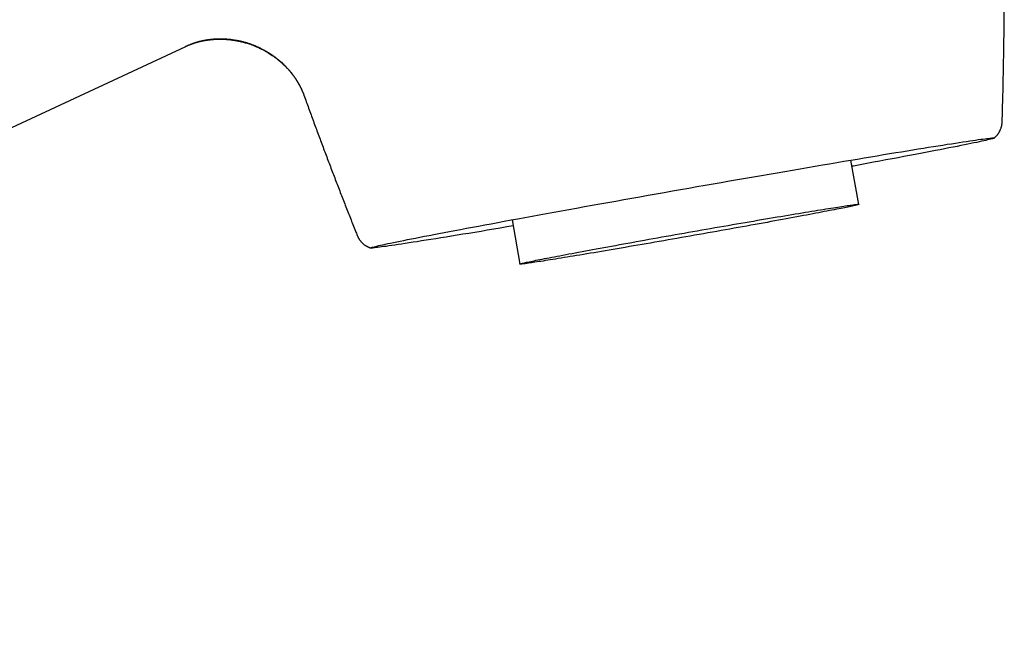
# Model space of a CAD drawing. Header units: millimetres. Extents: x 8 to 815, y 12 to 600.
# Tile 21 of 22: x 747 to 815, y 515 to 557. Entities that reach past the tile are written whole.
import ezdxf

# ---------------------------------------------------------------- set-up
doc = ezdxf.new("R2010")
doc.units = ezdxf.units.MM

msp = doc.modelspace()

# ---------------------------------------------------------------- linework, layer by layer
at = {"color": 7, "linetype": 'Continuous', "lineweight": 30}
for p, q in [((670.413, 514.564), (758.232, 555.515)), ((766.453, 552.119), (766.448, 552.129)), ((805.007, 544.533), (804.465, 547.61)), ((780.913, 543.458), (781.456, 540.381))]:
    msp.add_line(p, q, dxfattribs=at)
at = {"color": 7, "linetype": 'Continuous', "lineweight": 30, "flags": 128}
for points in [[(792.626, 545.565), (793.193, 545.665), (793.76, 545.765), (794.326, 545.864), (794.891, 545.963), (795.455, 546.062), (796.016, 546.16), (796.576, 546.257), (797.133, 546.354), (797.686, 546.45), (798.237, 546.546), (798.784, 546.64), (799.326, 546.734), (799.864, 546.826), (800.397, 546.918), (800.925, 547.009), (801.448, 547.098), (801.964, 547.186), (802.474, 547.273), (802.977, 547.359), (803.474, 547.443), (803.963, 547.525), (804.444, 547.607), (804.917, 547.686), (805.382, 547.764), (805.838, 547.841), (806.285, 547.915), (806.723, 547.988), (807.152, 548.059), (807.57, 548.128), (807.979, 548.195), (808.377, 548.261), (808.764, 548.324), (809.14, 548.385), (809.505, 548.444), (809.858, 548.501), (810.2, 548.556), (810.53, 548.608), (810.848, 548.659), (811.153, 548.707), (811.445, 548.752), (811.725, 548.796), (811.992, 548.836), (812.245, 548.875), (812.485, 548.911), (812.712, 548.945), (812.925, 548.976), (813.124, 549.005), (813.309, 549.031), (813.48, 549.054), (813.637, 549.075), (813.779, 549.094), (813.908, 549.11), (814.021, 549.123), (814.12, 549.134), (814.204, 549.142), (814.274, 549.147), (814.329, 549.15), (814.369, 549.15), (814.394, 549.148), (814.405, 549.143), (814.4, 549.135), (814.381, 549.125), (814.347, 549.112), (814.298, 549.096), (814.234, 549.078), (814.156, 549.057), (814.062, 549.034), (813.955, 549.009), (813.832, 548.98), (813.696, 548.949), (813.545, 548.916), (813.379, 548.88), (813.2, 548.842), (813.006, 548.802), (812.799, 548.759), (812.578, 548.713), (812.343, 548.666), (812.095, 548.616), (811.833, 548.564), (811.559, 548.509), (811.271, 548.453), (810.971, 548.394), (810.658, 548.333), (810.333, 548.27), (809.996, 548.205), (809.648, 548.138), (809.287, 548.069), (808.916, 547.999), (808.533, 547.926), (808.139, 547.852), (807.735, 547.776), (807.32, 547.698), (806.896, 547.618), (806.462, 547.537), (806.018, 547.455), (805.565, 547.371), (805.104, 547.286), (804.634, 547.199), (804.541, 547.182)], [(780.989, 543.03), (780.561, 542.958), (780.096, 542.88), (779.64, 542.803), (779.192, 542.729), (778.755, 542.656), (778.326, 542.585), (777.908, 542.516), (777.499, 542.448), (777.101, 542.383), (776.714, 542.32), (776.338, 542.259), (775.973, 542.2), (775.62, 542.143), (775.278, 542.088), (774.948, 542.036), (774.63, 541.985), (774.325, 541.937), (774.033, 541.892), (773.753, 541.848), (773.486, 541.807), (773.233, 541.769), (772.993, 541.733), (772.766, 541.699), (772.553, 541.668), (772.354, 541.639), (772.169, 541.613), (771.998, 541.59), (771.841, 541.569), (771.698, 541.55), (771.57, 541.534), (771.457, 541.521), (771.358, 541.51), (771.274, 541.502), (771.204, 541.497), (771.149, 541.494), (771.109, 541.494), (771.084, 541.496), (771.073, 541.501), (771.078, 541.509), (771.097, 541.519), (771.131, 541.532), (771.18, 541.548), (771.244, 541.566), (771.322, 541.586), (771.416, 541.61), (771.523, 541.635), (771.646, 541.664), (771.782, 541.694), (771.933, 541.728), (772.099, 541.763), (772.278, 541.802), (772.472, 541.842), (772.679, 541.885), (772.9, 541.93), (773.135, 541.978), (773.383, 542.028), (773.645, 542.08), (773.919, 542.135), (774.207, 542.191), (774.507, 542.25), (774.82, 542.311), (775.145, 542.374), (775.482, 542.439), (775.83, 542.506), (776.191, 542.575), (776.562, 542.645), (776.945, 542.718), (777.339, 542.792), (777.743, 542.868), (778.158, 542.946), (778.582, 543.025), (779.016, 543.106), (779.46, 543.189), (779.913, 543.273), (780.374, 543.358), (780.844, 543.445), (781.322, 543.533), (781.808, 543.622), (782.301, 543.712), (782.802, 543.804), (783.309, 543.896), (783.823, 543.99), (784.343, 544.084), (784.869, 544.18), (785.4, 544.276), (785.936, 544.372), (786.477, 544.47), (787.022, 544.568), (787.571, 544.666), (788.124, 544.765), (788.679, 544.865), (789.238, 544.964), (789.799, 545.064), (790.362, 545.164), (790.926, 545.264), (791.492, 545.365), (792.059, 545.465), (792.626, 545.565)], [(793.17, 542.589), (793.478, 542.644), (793.786, 542.698), (794.094, 542.752), (794.401, 542.806), (794.708, 542.859), (795.013, 542.913), (795.317, 542.966), (795.62, 543.018), (795.921, 543.07), (796.22, 543.122), (796.517, 543.174), (796.812, 543.225), (797.104, 543.275), (797.394, 543.325), (797.681, 543.374), (797.965, 543.422), (798.246, 543.47), (798.523, 543.518), (798.796, 543.564), (799.066, 543.61), (799.332, 543.655), (799.593, 543.699), (799.851, 543.742), (800.103, 543.785), (800.351, 543.826), (800.594, 543.867), (800.832, 543.906), (801.065, 543.945), (801.293, 543.982), (801.515, 544.019), (801.731, 544.054), (801.941, 544.089), (802.146, 544.122), (802.344, 544.154), (802.536, 544.185), (802.722, 544.215), (802.901, 544.243), (803.074, 544.271), (803.24, 544.297), (803.399, 544.322), (803.551, 544.345), (803.696, 544.367), (803.834, 544.388), (803.964, 544.408), (804.087, 544.426), (804.203, 544.443), (804.311, 544.459), (804.412, 544.473), (804.505, 544.486), (804.59, 544.497), (804.668, 544.507), (804.737, 544.516), (804.799, 544.523), (804.853, 544.529), (804.899, 544.533), (804.936, 544.536), (804.966, 544.538), (804.988, 544.538), (805.002, 544.537), (805.007, 544.534), (805.005, 544.53), (804.994, 544.524), (804.976, 544.517), (804.949, 544.509), (804.915, 544.499), (804.872, 544.488), (804.821, 544.475), (804.763, 544.461), (804.696, 544.446), (804.622, 544.429), (804.54, 544.411), (804.45, 544.391), (804.352, 544.371), (804.247, 544.348), (804.135, 544.325), (804.014, 544.3), (803.887, 544.275), (803.752, 544.247), (803.61, 544.219), (803.46, 544.189), (803.304, 544.159), (803.141, 544.127), (802.971, 544.094), (802.795, 544.06), (802.611, 544.024), (802.422, 543.988), (802.226, 543.95), (802.024, 543.912), (801.816, 543.873), (801.602, 543.832), (801.382, 543.791), (801.157, 543.748), (800.926, 543.705), (800.69, 543.661), (800.449, 543.616), (800.203, 543.571), (799.952, 543.524), (799.697, 543.477), (799.437, 543.43), (799.173, 543.381), (798.905, 543.332), (798.633, 543.282), (798.357, 543.232), (798.077, 543.181), (797.795, 543.13), (797.509, 543.078), (797.22, 543.026), (796.929, 542.973), (796.635, 542.92), (796.339, 542.867), (796.04, 542.813), (795.74, 542.76), (795.438, 542.706), (795.135, 542.652), (794.83, 542.597), (794.524, 542.543), (794.217, 542.488), (793.909, 542.434), (793.601, 542.379), (793.293, 542.325), (792.985, 542.271), (792.677, 542.217), (792.369, 542.163), (792.062, 542.109), (791.756, 542.055), (791.45, 542.002), (791.146, 541.949), (790.844, 541.896), (790.542, 541.844), (790.243, 541.792), (789.946, 541.741), (789.651, 541.69), (789.359, 541.639), (789.069, 541.59), (788.782, 541.54), (788.498, 541.492), (788.218, 541.444), (787.94, 541.397), (787.667, 541.35), (787.397, 541.304), (787.131, 541.259), (786.87, 541.215), (786.612, 541.172), (786.36, 541.13), (786.112, 541.088), (785.869, 541.048), (785.631, 541.008), (785.398, 540.969), (785.17, 540.932), (784.948, 540.895), (784.732, 540.86), (784.522, 540.826), (784.317, 540.792), (784.119, 540.76), (783.927, 540.729), (783.741, 540.699), (783.562, 540.671), (783.389, 540.644), (783.223, 540.618), (783.064, 540.593), (782.912, 540.569), (782.767, 540.547), (782.629, 540.526), (782.499, 540.506), (782.376, 540.488), (782.26, 540.471), (782.152, 540.456), (782.051, 540.441), (781.958, 540.429), (781.873, 540.417), (781.796, 540.407), (781.726, 540.398), (781.664, 540.391), (781.61, 540.385), (781.565, 540.381), (781.527, 540.378), (781.497, 540.377), (781.475, 540.376), (781.461, 540.378), (781.456, 540.381), (781.458, 540.385), (781.469, 540.39), (781.487, 540.397), (781.514, 540.406), (781.549, 540.416), (781.591, 540.427), (781.642, 540.439), (781.7, 540.453), (781.767, 540.469), (781.841, 540.486), (781.923, 540.504), (782.013, 540.523), (782.111, 540.544), (782.216, 540.566), (782.329, 540.589), (782.449, 540.614), (782.576, 540.64), (782.711, 540.667), (782.853, 540.695), (783.003, 540.725), (783.159, 540.756), (783.322, 540.788), (783.492, 540.821), (783.669, 540.855), (783.852, 540.89), (784.041, 540.926), (784.237, 540.964), (784.439, 541.002), (784.647, 541.042), (784.861, 541.082), (785.081, 541.124), (785.306, 541.166), (785.537, 541.209), (785.773, 541.253), (786.014, 541.298), (786.26, 541.343), (786.511, 541.39), (786.766, 541.437), (787.026, 541.485), (787.29, 541.533), (787.559, 541.582), (787.831, 541.632), (788.106, 541.682), (788.386, 541.733), (788.668, 541.785), (788.954, 541.836), (789.243, 541.889), (789.534, 541.941), (789.828, 541.994), (790.124, 542.047), (790.423, 542.101), (790.723, 542.155), (791.025, 542.209), (791.329, 542.263), (791.633, 542.317), (791.939, 542.371), (792.246, 542.426), (792.554, 542.48), (792.862, 542.535), (793.17, 542.589)]]:
    msp.add_lwpolyline(points, dxfattribs=at)
at = {"color": 7, "linetype": 'Continuous', "lineweight": 30}
for points, knots in [([(814.97, 550.267), (814.979, 550.57), (814.998, 551.195), (815.024, 552.141), (815.046, 553.105), (815.066, 554.07), (815.083, 555.034), (815.096, 555.999), (815.107, 556.963), (815.114, 557.928), (815.118, 558.893), (815.119, 559.857), (815.117, 560.822), (815.112, 561.786), (815.104, 562.751), (815.093, 563.715), (815.078, 564.68), (815.061, 565.644), (815.04, 566.608), (815.017, 567.572), (814.99, 568.536), (814.96, 569.5), (814.927, 570.464), (814.891, 571.428), (814.852, 572.391), (814.809, 573.355), (814.764, 574.318), (814.715, 575.281), (814.676, 576.034), (814.651, 576.465), (814.645, 576.576)], [0, 0, 0, 0, 0.034564, 0.07122, 0.107874, 0.144528, 0.181181, 0.217833, 0.254484, 0.291135, 0.327785, 0.364434, 0.401082, 0.43773, 0.474377, 0.511022, 0.547668, 0.584312, 0.620956, 0.657599, 0.694241, 0.730882, 0.767522, 0.804162, 0.840801, 0.87744, 0.914077, 0.950714, 0.98735, 1, 1, 1, 1]), ([(758.224, 555.512), (758.236, 555.518), (758.259, 555.528), (758.289, 555.542), (758.315, 555.553), (758.336, 555.562), (758.362, 555.574), (758.395, 555.588), (758.438, 555.606), (758.485, 555.625), (758.535, 555.645), (758.585, 555.664), (758.631, 555.681), (758.673, 555.695), (758.71, 555.709), (758.747, 555.721), (758.784, 555.734), (758.823, 555.746), (758.868, 555.761), (758.921, 555.777), (758.978, 555.794), (759.033, 555.81), (759.103, 555.829), (759.192, 555.852), (759.281, 555.873), (759.356, 555.89), (759.416, 555.902), (759.48, 555.915), (759.541, 555.926), (759.593, 555.936), (759.637, 555.943), (759.674, 555.949), (759.709, 555.955), (759.746, 555.96), (759.79, 555.966), (759.842, 555.973), (759.9, 555.98), (759.956, 555.987), (760.009, 555.992), (760.059, 555.997), (760.11, 556.002), (760.161, 556.006), (760.208, 556.009), (760.249, 556.012), (760.283, 556.014), (760.325, 556.016), (760.381, 556.018), (760.457, 556.021), (760.526, 556.022), (760.585, 556.023), (760.631, 556.023), (760.68, 556.022), (760.73, 556.022), (760.78, 556.02), (760.824, 556.019), (760.862, 556.018), (760.893, 556.016), (760.917, 556.015), (760.937, 556.014), (760.958, 556.013), (760.986, 556.012), (761.024, 556.009), (761.07, 556.006), (761.125, 556.002), (761.187, 555.996), (761.264, 555.989), (761.351, 555.979), (761.444, 555.967), (761.531, 555.955), (761.611, 555.943), (761.685, 555.931), (761.754, 555.918), (761.829, 555.904), (761.915, 555.887), (762.015, 555.865), (762.124, 555.839), (762.24, 555.809), (762.365, 555.775), (762.497, 555.736), (762.65, 555.687), (762.815, 555.629), (762.986, 555.563), (763.144, 555.497), (763.283, 555.435), (763.405, 555.378), (763.51, 555.325), (763.609, 555.274), (763.705, 555.222), (763.806, 555.166), (763.919, 555.1), (764.045, 555.022), (764.184, 554.931), (764.33, 554.831), (764.452, 554.741), (764.549, 554.667), (764.617, 554.614), (764.68, 554.562), (764.737, 554.515), (764.79, 554.47), (764.839, 554.427), (764.883, 554.388), (764.92, 554.355), (764.946, 554.331), (764.966, 554.313), (764.983, 554.297), (765.003, 554.278), (765.029, 554.254), (765.071, 554.213), (765.132, 554.154), (765.208, 554.076), (765.288, 553.992), (765.368, 553.904), (765.446, 553.815), (765.52, 553.728), (765.59, 553.641), (765.656, 553.556), (765.717, 553.476), (765.77, 553.403), (765.808, 553.348), (765.836, 553.309), (765.854, 553.282), (765.872, 553.256), (765.889, 553.23), (765.906, 553.203), (765.924, 553.176), (765.946, 553.142), (765.971, 553.102), (765.998, 553.058), (766.024, 553.015), (766.048, 552.975), (766.07, 552.937), (766.092, 552.9), (766.112, 552.863), (766.132, 552.827), (766.153, 552.789), (766.175, 552.747), (766.197, 552.704), (766.218, 552.663), (766.235, 552.629), (766.248, 552.602), (766.26, 552.578), (766.268, 552.561), (766.272, 552.552), (766.273, 552.55)], [0, 0, 0, 0, 0.005213, 0.0095, 0.012852, 0.01569, 0.018337, 0.023336, 0.029036, 0.035521, 0.041849, 0.048559, 0.054552, 0.059343, 0.063925, 0.068531, 0.072918, 0.077111, 0.082689, 0.089133, 0.096119, 0.102557, 0.108446, 0.12037, 0.132755, 0.138604, 0.145267, 0.152768, 0.159537, 0.165164, 0.169838, 0.173876, 0.17715, 0.181034, 0.185746, 0.191297, 0.197576, 0.204135, 0.209212, 0.214425, 0.219776, 0.225264, 0.230376, 0.234673, 0.238148, 0.241025, 0.247697, 0.255448, 0.264425, 0.268916, 0.273671, 0.278693, 0.283983, 0.289314, 0.293999, 0.297779, 0.300935, 0.303466, 0.305369, 0.306958, 0.309995, 0.313877, 0.318608, 0.324195, 0.330643, 0.337617, 0.34781, 0.357358, 0.366252, 0.374484, 0.382049, 0.388942, 0.395748, 0.405196, 0.415529, 0.426754, 0.438871, 0.451883, 0.46579, 0.480495, 0.50013, 0.518577, 0.535828, 0.551878, 0.564551, 0.576357, 0.587295, 0.59803, 0.609583, 0.621959, 0.637591, 0.654341, 0.672188, 0.691109, 0.700057, 0.708994, 0.717226, 0.724707, 0.731444, 0.738419, 0.744379, 0.749329, 0.753278, 0.755258, 0.757501, 0.760406, 0.763972, 0.768194, 0.778695, 0.789994, 0.802078, 0.814857, 0.827166, 0.839207, 0.85098, 0.862482, 0.873181, 0.882783, 0.891437, 0.895092, 0.898665, 0.902166, 0.905639, 0.909091, 0.912603, 0.916834, 0.922479, 0.928767, 0.934614, 0.939961, 0.944953, 0.950074, 0.955156, 0.960143, 0.965262, 0.971084, 0.977627, 0.983838, 0.988536, 0.992382, 0.995857, 0.999028, 1, 1, 1, 1]), ([(758.512, 555.64), (758.524, 555.645), (758.546, 555.655), (758.578, 555.667), (758.605, 555.678), (758.628, 555.687), (758.653, 555.696), (758.678, 555.706), (758.702, 555.715), (758.73, 555.725), (758.756, 555.734), (758.779, 555.742), (758.798, 555.749), (758.821, 555.757), (758.853, 555.767), (758.891, 555.78), (758.929, 555.792), (758.964, 555.803), (758.997, 555.813), (759.028, 555.822), (759.067, 555.833), (759.112, 555.846), (759.167, 555.861), (759.226, 555.876), (759.284, 555.89), (759.343, 555.904), (759.398, 555.916), (759.45, 555.927), (759.492, 555.936), (759.524, 555.942), (759.549, 555.947), (759.574, 555.952), (759.6, 555.956), (759.629, 555.962), (759.665, 555.968), (759.706, 555.974), (759.75, 555.981), (759.795, 555.988), (759.836, 555.994), (759.879, 555.999), (759.92, 556.005), (759.961, 556.01), (759.996, 556.013), (760.028, 556.017), (760.061, 556.02), (760.102, 556.024), (760.155, 556.029), (760.217, 556.033), (760.286, 556.038), (760.36, 556.042), (760.428, 556.044), (760.488, 556.046), (760.537, 556.047), (760.578, 556.048), (760.611, 556.048), (760.638, 556.048), (760.676, 556.048), (760.73, 556.047), (760.804, 556.046), (760.886, 556.043), (760.974, 556.039), (761.068, 556.033), (761.169, 556.025), (761.28, 556.015), (761.402, 556.001), (761.534, 555.983), (761.664, 555.962), (761.791, 555.94), (761.907, 555.917), (762.016, 555.893), (762.113, 555.87), (762.197, 555.849), (762.27, 555.829), (762.332, 555.812), (762.385, 555.797), (762.43, 555.784), (762.474, 555.77), (762.524, 555.755), (762.586, 555.735), (762.659, 555.711), (762.741, 555.682), (762.83, 555.65), (762.927, 555.613), (763.03, 555.572), (763.135, 555.528), (763.241, 555.481), (763.347, 555.432), (763.452, 555.381), (763.553, 555.329), (763.657, 555.274), (763.762, 555.216), (763.866, 555.156), (763.949, 555.105), (764.013, 555.065), (764.061, 555.035), (764.103, 555.007), (764.139, 554.984), (764.166, 554.966), (764.186, 554.952), (764.204, 554.94), (764.224, 554.926), (764.249, 554.909), (764.292, 554.879), (764.352, 554.837), (764.427, 554.781), (764.504, 554.723), (764.582, 554.662), (764.662, 554.598), (764.742, 554.531), (764.835, 554.451), (764.941, 554.355), (765.062, 554.24), (765.187, 554.114), (765.288, 554.006), (765.365, 553.921), (765.415, 553.864), (765.46, 553.811), (765.495, 553.769), (765.522, 553.737), (765.541, 553.713), (765.56, 553.69), (765.58, 553.664), (765.606, 553.631), (765.636, 553.593), (765.666, 553.552), (765.696, 553.513), (765.725, 553.474), (765.752, 553.437), (765.776, 553.402), (765.798, 553.371), (765.817, 553.343), (765.836, 553.315), (765.858, 553.284), (765.881, 553.248), (765.907, 553.208), (765.934, 553.167), (765.962, 553.122), (765.991, 553.076), (766.02, 553.028), (766.05, 552.976), (766.079, 552.926), (766.106, 552.877), (766.13, 552.834), (766.151, 552.793), (766.172, 552.755), (766.191, 552.719), (766.209, 552.681), (766.229, 552.642), (766.249, 552.601), (766.268, 552.561), (766.286, 552.523), (766.305, 552.48), (766.327, 552.433), (766.348, 552.383), (766.367, 552.337), (766.383, 552.299), (766.395, 552.269), (766.404, 552.246), (766.41, 552.232), (766.416, 552.215), (766.425, 552.191), (766.438, 552.158), (766.447, 552.131), (766.453, 552.116)], [0, 0, 0, 0, 0.00521, 0.009541, 0.012997, 0.015614, 0.017815, 0.021542, 0.02512, 0.028246, 0.031649, 0.034522, 0.036816, 0.039309, 0.043447, 0.048456, 0.053135, 0.057297, 0.061112, 0.064788, 0.068356, 0.074535, 0.080755, 0.087337, 0.094427, 0.100553, 0.106957, 0.112744, 0.11781, 0.120575, 0.123297, 0.125988, 0.128647, 0.131704, 0.135554, 0.139918, 0.144931, 0.149755, 0.154141, 0.158083, 0.163119, 0.167295, 0.170949, 0.174095, 0.177312, 0.181224, 0.186843, 0.193457, 0.200604, 0.20812, 0.216008, 0.221376, 0.226544, 0.230795, 0.234101, 0.23654, 0.238927, 0.245525, 0.253079, 0.261293, 0.270073, 0.279429, 0.289449, 0.300383, 0.312587, 0.325795, 0.340016, 0.351908, 0.364127, 0.375336, 0.385069, 0.393686, 0.401179, 0.407542, 0.412784, 0.417343, 0.421521, 0.426336, 0.432926, 0.440603, 0.449101, 0.458398, 0.468492, 0.479384, 0.491072, 0.501989, 0.513514, 0.525231, 0.536355, 0.546867, 0.559708, 0.571499, 0.582244, 0.58819, 0.59376, 0.598839, 0.603046, 0.606353, 0.608322, 0.610174, 0.612602, 0.615612, 0.619202, 0.627977, 0.637163, 0.646633, 0.65638, 0.666402, 0.676693, 0.68725, 0.702565, 0.719026, 0.7366, 0.755251, 0.762986, 0.770839, 0.777864, 0.783693, 0.78744, 0.790461, 0.793008, 0.796326, 0.800676, 0.805897, 0.811147, 0.816235, 0.821164, 0.825924, 0.830158, 0.834229, 0.837425, 0.840796, 0.844747, 0.849274, 0.854359, 0.859549, 0.86509, 0.870977, 0.877207, 0.883217, 0.890228, 0.896299, 0.901843, 0.906913, 0.911796, 0.916619, 0.921105, 0.926461, 0.932161, 0.937514, 0.942532, 0.947524, 0.955192, 0.962348, 0.968772, 0.975204, 0.97913, 0.982656, 0.985228, 0.987028, 0.990084, 0.99441, 1, 1, 1, 1]), ([(766.45, 552.124), (766.504, 551.973), (766.667, 551.521), (766.941, 550.767), (767.273, 549.864), (767.608, 548.962), (767.946, 548.061), (768.286, 547.161), (768.63, 546.262), (768.976, 545.364), (769.325, 544.467), (769.678, 543.572), (769.955, 542.872), (770.116, 542.47), (770.158, 542.367)], [0, 0, 0, 0, 0.046047, 0.13824, 0.230431, 0.32262, 0.414807, 0.506992, 0.599175, 0.691356, 0.783535, 0.875712, 0.967887, 1, 1, 1, 1]), ([(814.4, 549.135), (814.403, 549.137), (814.416, 549.148), (814.442, 549.169), (814.476, 549.199), (814.512, 549.233), (814.548, 549.269), (814.584, 549.307), (814.62, 549.349), (814.655, 549.393), (814.69, 549.44), (814.724, 549.489), (814.756, 549.54), (814.787, 549.593), (814.815, 549.648), (814.842, 549.705), (814.867, 549.766), (814.891, 549.83), (814.912, 549.897), (814.93, 549.965), (814.945, 550.034), (814.956, 550.104), (814.964, 550.173), (814.969, 550.228), (814.969, 550.259), (814.969, 550.267)], [0, 0, 0, 0, 0.0082019, 0.0466168, 0.0858396, 0.1259908, 0.1671359, 0.209283, 0.2523869, 0.2963598, 0.3410868, 0.3864424, 0.4323048, 0.4785645, 0.5251289, 0.5719232, 0.6188885, 0.6712137, 0.7235557, 0.7757252, 0.8276933, 0.8794461, 0.9309771, 0.9822848, 1, 1, 1, 1]), ([(770.157, 542.366), (770.158, 542.365), (770.167, 542.342), (770.185, 542.3), (770.214, 542.24), (770.246, 542.182), (770.279, 542.125), (770.316, 542.071), (770.354, 542.018), (770.394, 541.967), (770.436, 541.918), (770.479, 541.872), (770.524, 541.828), (770.571, 541.786), (770.618, 541.747), (770.666, 541.71), (770.715, 541.676), (770.763, 541.645), (770.812, 541.616), (770.86, 541.59), (770.907, 541.567), (770.953, 541.546), (770.998, 541.527), (771.04, 541.511), (771.067, 541.502), (771.079, 541.497)], [0, 0, 0, 0, 0.003829, 0.052999, 0.101975, 0.150754, 0.199331, 0.247699, 0.295848, 0.343764, 0.391428, 0.438814, 0.485889, 0.532609, 0.578918, 0.624749, 0.670019, 0.714637, 0.758506, 0.801534, 0.843647, 0.884805, 0.925012, 0.964325, 1, 1, 1, 1])]:
    msp.add_open_spline(points, degree=3, knots=knots, dxfattribs=at)

doc.saveas('drawing.dxf')
